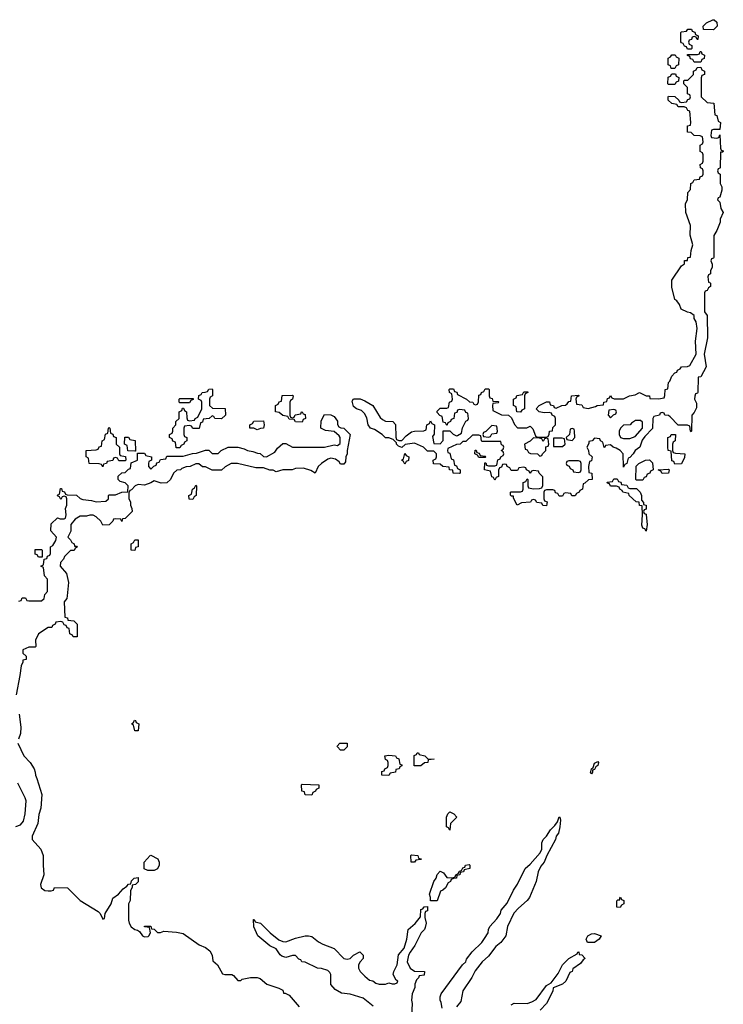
# Model space of a CAD drawing. Header units: inches. Extents: x 2710028 to 2964570, y 496606 to 722708.
# Tile 41 of 228: x 2730734 to 2735111, y 681005 to 687130. Entities that reach past the tile are written whole.
import ezdxf

# ---------------------------------------------------------------- set-up
doc = ezdxf.new("R2010")
doc.units = ezdxf.units.IN
doc.header["$MEASUREMENT"] = 0
doc.layers.add('C7638', color=7, linetype='Continuous')

msp = doc.modelspace()

# ---------------------------------------------------------------- linework, layer by layer
at = {"layer": 'C7638', "color": 6}
for points in [[(2735050, 687066), (2734988, 687068), (2734986, 687090), (2735006, 687110), (2735046, 687130), (2735054, 687130), (2735070, 687114), (2735072, 687090)], [(2734947.3, 687007.3), (2734942, 687022), (2734930, 687026), (2734918, 687022), (2734912.7, 687007.3), (2734898, 687002), (2734894, 686990), (2734898, 686978), (2734914, 686970), (2734914, 686950), (2734910, 686946), (2734887.3, 686947.3), (2734882, 686962), (2734870, 686966), (2734862, 686982), (2734850, 686986), (2734847.3, 686992.7), (2734846, 687050), (2734850, 687054), (2734882, 687058), (2734890, 687072), (2734912, 687072), (2734918, 687058), (2734932.7, 687052.7), (2734938, 687038), (2734954, 687030), (2734952.7, 687007.3)], [(2734930, 686866), (2734922, 686882), (2734907.3, 686887.3), (2734902, 686902), (2734887.3, 686907.3), (2734887.3, 686912.7), (2734950, 686914), (2734962, 686918), (2734967.3, 686932.7), (2734972.7, 686932.7), (2734978, 686918), (2734994, 686910), (2734991.6, 686888.4), (2734978, 686882), (2734970, 686866)], [(2734810, 686826), (2734787.3, 686827.3), (2734782, 686842), (2734768, 686850), (2734768.4, 686891.6), (2734782, 686898), (2734790, 686912), (2734811.6, 686911.6), (2734818, 686898), (2734834, 686890), (2734831.6, 686848.4), (2734818, 686842)], [(2735070, 686394), (2735082, 686398), (2735090, 686414), (2735094, 686330), (2735098, 686318), (2735110, 686314), (2735110.7, 686310.7), (2735106, 686306), (2735094, 686306), (2735090.7, 686209.3), (2735090, 686206), (2735078, 686202), (2735074, 686190), (2735078, 686178), (2735091.3, 686170), (2735092, 686110), (2735102, 686090), (2735102, 686070), (2735090, 686026), (2735078, 686022), (2735074, 686010), (2735090, 685994), (2735095.3, 685955.3), (2735110.5, 685930), (2735090.9, 685889.1), (2735090.7, 685870), (2735070, 685818), (2735051.6, 685788.4), (2735051.6, 685651.6), (2735050, 685646), (2735038, 685642), (2735034, 685630), (2735042, 685610), (2735042, 685590), (2735032, 685568), (2735031.1, 685548.9), (2735018, 685542), (2735014, 685530), (2735018, 685498), (2735030, 685494), (2735030.9, 685490.9), (2735031, 685470), (2735018, 685462), (2735010, 685446), (2734998, 685442), (2734994, 685430), (2734992.7, 685312.7), (2735011, 685290), (2735013.4, 685150), (2734990.7, 685050), (2735004, 684970), (2734970, 684908), (2734954, 684906), (2734951.3, 684811.3), (2734950, 684806), (2734938, 684802), (2734932.7, 684787.3), (2734932, 684770), (2734943.6, 684743.6), (2734943.6, 684716.4), (2734930, 684686), (2734914, 684670), (2734912, 684570), (2734910, 684566), (2734906, 684570), (2734902, 684602), (2734887.3, 684607.3), (2734830, 684608.7), (2734780.4, 684660.4), (2734770, 684668), (2734746, 684670), (2734742, 684682), (2734730, 684686), (2734718, 684682), (2734714, 684670), (2734678, 684662), (2734671.6, 684648.4), (2734670, 684586), (2734622, 684538), (2734606, 684514), (2734591.3, 684470), (2734562, 684450), (2734550.9, 684429.1), (2734530, 684406), (2734518, 684402), (2734511.6, 684368.4), (2734498, 684362), (2734490, 684346), (2734488.4, 684428.4), (2734469.2, 684449.2), (2734444.7, 684464.7), (2734426, 684470), (2734410, 684486), (2734378, 684482), (2734374, 684470), (2734368.7, 684468.7), (2734362, 684502), (2734346, 684510), (2734342, 684522), (2734310, 684526), (2734294, 684510), (2734274, 684506), (2734274, 684494), (2734262, 684470), (2734272, 684450), (2734274, 684430), (2734294, 684410), (2734290, 684386), (2734278, 684382), (2734272, 684350), (2734274, 684314), (2734292, 684310), (2734294, 684270), (2734272, 684268), (2734250, 684246), (2734238, 684242), (2734234, 684210), (2734218, 684202), (2734214, 684190), (2734198, 684182), (2734190, 684168.7), (2734168.4, 684168.4), (2734162, 684182), (2734130, 684186), (2734118, 684182), (2734110, 684166), (2734090, 684166), (2734082, 684182), (2734067.3, 684187.3), (2734062, 684202), (2734050, 684206), (2734010, 684206), (2733998, 684202), (2733994, 684190), (2733994, 684150), (2733998, 684138), (2734014, 684130), (2734010, 684106), (2733987.3, 684107.3), (2733982, 684122), (2733950, 684126), (2733942, 684142), (2733930, 684146), (2733918, 684142), (2733911.1, 684128.9), (2733856, 684124), (2733829.1, 684109.1), (2733806, 684154), (2733806, 684166), (2733794, 684166), (2733787.3, 684172.7), (2733786, 684190), (2733790, 684194), (2733850, 684194), (2733862, 684198), (2733866, 684210), (2733866, 684250), (2733882, 684258), (2733890, 684274), (2733894, 684270), (2733894, 684230), (2733898, 684218), (2733930, 684212), (2733967.3, 684212.7), (2733982, 684218), (2733987.3, 684232.7), (2733987.3, 684287.3), (2733966, 684310), (2733962, 684322), (2733930, 684326), (2733918, 684322), (2733910, 684306), (2733902, 684322), (2733886, 684330), (2733882, 684342), (2733870, 684346), (2733838, 684342), (2733830, 684326), (2733790, 684326), (2733782, 684342), (2733766, 684350), (2733762, 684362), (2733750, 684366), (2733738, 684362), (2733730, 684346), (2733718, 684342), (2733712.7, 684327.3), (2733711.6, 684288.4), (2733698, 684282), (2733690, 684266), (2733682, 684282), (2733670, 684286), (2733662, 684322), (2733626, 684330), (2733627.3, 684372.7), (2733632.7, 684372.7), (2733638, 684358), (2733650, 684354), (2733690, 684354), (2733702, 684358), (2733707.3, 684392.7), (2733722, 684398), (2733726, 684410), (2733742, 684418), (2733746, 684430), (2733742, 684442), (2733728.7, 684450), (2733742, 684458), (2733746, 684470), (2733742, 684482), (2733730, 684486), (2733726, 684506), (2733610, 684506), (2733606, 684510), (2733602, 684542), (2733590, 684546), (2733550, 684546), (2733510, 684506), (2733490, 684506), (2733474, 684490), (2733450, 684488), (2733398, 684462), (2733394, 684450), (2733398, 684438), (2733410, 684434), (2733418, 684398), (2733431.6, 684391.6), (2733438, 684358), (2733450, 684354), (2733458, 684338), (2733474, 684330), (2733474, 684310), (2733470, 684306), (2733431.1, 684308.9), (2733428, 684328), (2733408, 684330), (2733406, 684346), (2733366, 684350), (2733350, 684366), (2733307.3, 684367.3), (2733306, 684390), (2733322, 684398), (2733326, 684410), (2733326, 684430), (2733310, 684446), (2733270, 684446), (2733246, 684470), (2733190, 684495.3), (2733132, 684488), (2733110, 684468), (2733090, 684478), (2733078, 684490), (2733078, 684498), (2733058, 684518), (2733030, 684528.7), (2733010, 684529), (2732989.5, 684549.5), (2732941.5, 684581.5), (2732915.3, 684590), (2732902, 684610), (2732892.5, 684652.5), (2732879.5, 684679.5), (2732859.3, 684699.3), (2732828.7, 684710), (2732810, 684724), (2732802, 684758), (2732810, 684771.3), (2732850.7, 684770.7), (2732879.8, 684759.8), (2732931.3, 684730), (2732976, 684656), (2732990, 684642), (2733010, 684632), (2733054, 684630), (2733071.1, 684611.1), (2733072.7, 684532.7), (2733078, 684518), (2733092.7, 684512.7), (2733110, 684512), (2733138, 684542), (2733170, 684566), (2733190, 684571.3), (2733247.3, 684572.7), (2733262, 684578), (2733266, 684610), (2733282, 684618), (2733290, 684634), (2733298, 684618), (2733314, 684610), (2733312.7, 684552.7), (2733302, 684538), (2733310, 684494), (2733350, 684492), (2733368.4, 684511.6), (2733367.3, 684572.7), (2733410, 684572), (2733430, 684552), (2733450, 684542), (2733456.4, 684543.6), (2733482, 684558), (2733488.4, 684591.6), (2733508.4, 684631.6), (2733522, 684638), (2733526, 684650), (2733522, 684682), (2733510, 684686), (2733502, 684702), (2733470, 684706), (2733458, 684702), (2733452.7, 684687.3), (2733438, 684682), (2733434, 684650), (2733418, 684642), (2733414, 684630), (2733398, 684622), (2733390, 684606), (2733382, 684622), (2733367.3, 684627.3), (2733362, 684662), (2733347.3, 684667.3), (2733330, 684686), (2733330, 684694), (2733350, 684714), (2733390, 684714), (2733402, 684718), (2733408, 684750), (2733422, 684758), (2733426, 684770), (2733422, 684802), (2733408, 684810), (2733406, 684830), (2733410, 684834), (2733432.7, 684832.7), (2733438, 684818), (2733452.7, 684812.7), (2733458, 684798), (2733514, 684770), (2733532.7, 684752.7), (2733551.6, 684751.6), (2733558, 684738), (2733570, 684734), (2733582, 684738), (2733587.3, 684752.7), (2733590, 684794), (2733602, 684798), (2733606, 684810), (2733622, 684818), (2733630, 684834), (2733650, 684834), (2733654, 684830), (2733654, 684790), (2733658, 684778), (2733672.7, 684772.7), (2733678, 684758), (2733710, 684754), (2733714, 684750), (2733710, 684746), (2733678, 684742), (2733674, 684730), (2733678, 684698), (2733730, 684672), (2733774, 684670), (2733792.7, 684652.7), (2733811.1, 684611.1), (2733831.3, 684591.3), (2733888.7, 684591.3), (2733910, 684602), (2733925.4, 684585.4), (2733942, 684542), (2733952, 684532), (2734008, 684532), (2734022, 684538), (2734028.4, 684551.6), (2734029, 684570), (2734047.3, 684572.7), (2734050, 684594), (2734066, 684610), (2734066, 684650), (2734062, 684662), (2734046, 684670), (2734042, 684682), (2734027.3, 684687.3), (2733995.3, 684684.7), (2733966, 684690), (2733946, 684710), (2733966, 684730), (2734010, 684752), (2734030, 684752), (2734034, 684734), (2734054, 684730), (2734058, 684718), (2734070, 684714), (2734106, 684730), (2734128.7, 684731.3), (2734140.4, 684739.6), (2734150, 684754), (2734162, 684758), (2734166, 684790), (2734210, 684794), (2734214, 684790), (2734198, 684782), (2734194, 684770), (2734198, 684738), (2734230, 684734), (2734238, 684718), (2734270, 684712), (2734316.4, 684723.6), (2734326, 684730), (2734366, 684734), (2734368, 684750), (2734386, 684754), (2734390, 684774), (2734402, 684778), (2734410, 684792), (2734418, 684778), (2734431.6, 684771.6), (2734489.1, 684770.9), (2734528, 684790), (2734563.1, 684796.9), (2734590, 684810.4), (2734631, 684791), (2734652, 684790), (2734654, 684774), (2734708.4, 684771.6), (2734742, 684778), (2734747.3, 684792.7), (2734749.2, 684830), (2734766, 684834), (2734770, 684874), (2734778, 684882), (2734790, 684912), (2734810, 684934), (2734822, 684938), (2734826, 684950), (2734842, 684958), (2734850, 684970.8), (2734887.3, 684972.7), (2734902, 684978), (2734942, 685050), (2734938, 685130), (2734949, 685210), (2734942, 685250), (2734929, 685271), (2734929, 685289), (2734906, 685306), (2734888, 685310), (2734849.4, 685329.4), (2734838, 685358), (2734822, 685382), (2734809.5, 685389.5), (2734790, 685466), (2734789.6, 685509.6), (2734850, 685598), (2734868.9, 685611.1), (2734870, 685631.3), (2734887.3, 685632.7), (2734890, 685651.3), (2734907.3, 685652.7), (2734910, 685694), (2734922, 685730), (2734904.5, 685790), (2734906, 685850), (2734877.2, 685930), (2734876.4, 685983.6), (2734888.4, 686011.6), (2734890, 686054), (2734907.3, 686072.7), (2734908.4, 686111.6), (2734922, 686118), (2734930, 686134), (2734962, 686138), (2734967.3, 686152.7), (2734982, 686158), (2734986, 686170), (2734986, 686190), (2734982, 686202), (2734968.4, 686208.4), (2734966, 686230), (2734982, 686238), (2734986, 686250), (2734986, 686290), (2734982, 686302), (2734966, 686310), (2734966, 686350), (2734982, 686358), (2734986, 686370), (2734982, 686402), (2734967.3, 686407.3), (2734930, 686408.7), (2734910, 686428), (2734888, 686430), (2734888, 686470), (2734906, 686474), (2734908, 686490), (2734902, 686562), (2734890, 686566), (2734882, 686582), (2734867.3, 686587.3), (2734830, 686588), (2734822, 686602), (2734790, 686608), (2734768.7, 686630), (2734768, 686650), (2734770, 686654), (2734810, 686652), (2734834, 686630), (2734838, 686618), (2734850, 686614), (2734882, 686618), (2734890, 686634), (2734902, 686638), (2734906, 686650), (2734902, 686662), (2734888.4, 686668.4), (2734887.3, 686707.3), (2734866, 686730), (2734866, 686750), (2734870, 686754), (2734890, 686754), (2734926, 686790), (2734926, 686810), (2734942, 686818), (2734947.3, 686832.7), (2734970, 686834), (2734978, 686818), (2734994, 686810), (2734994, 686790), (2734978, 686782), (2734972.7, 686767.3), (2734974, 686650), (2735010, 686614), (2735051.1, 686611.1), (2735058, 686538), (2735070, 686534), (2735078, 686498), (2735094, 686490), (2735090, 686446), (2735050, 686446), (2735038, 686442), (2735034, 686410), (2735038, 686398)], [(2734770, 686726), (2734766, 686730), (2734768.4, 686771.6), (2734782, 686778), (2734790, 686794), (2734812.7, 686792.7), (2734818, 686778), (2734834, 686770), (2734832.7, 686747.3), (2734818, 686742), (2734810, 686726)], [(2731990, 684648), (2731948.4, 684648.4), (2731942, 684662), (2731930, 684666), (2731911.3, 684648.7), (2731874, 684646), (2731870, 684626), (2731858, 684622), (2731850, 684586), (2731810, 684586), (2731802, 684602), (2731790, 684606), (2731758, 684602), (2731754, 684590), (2731754, 684550), (2731758, 684538), (2731774, 684530), (2731774, 684510), (2731758, 684502), (2731754, 684490), (2731738, 684482), (2731730, 684466), (2731707.3, 684467.3), (2731702, 684502), (2731687.3, 684507.3), (2731682, 684522), (2731666, 684530), (2731666, 684550), (2731682, 684558), (2731686, 684570), (2731686, 684590), (2731706, 684610), (2731706, 684630), (2731726, 684650), (2731726, 684690), (2731742, 684698), (2731747.3, 684712.7), (2731752.7, 684712.7), (2731758, 684698), (2731771.6, 684691.6), (2731772.7, 684652.7), (2731778, 684638), (2731790, 684634), (2731822, 684638), (2731826, 684650), (2731842, 684658), (2731866, 684710), (2731866, 684750), (2731862, 684762), (2731846, 684770), (2731847.3, 684792.7), (2731862, 684798), (2731868.4, 684811.6), (2731887.3, 684812.7), (2731902, 684818), (2731910, 684832), (2731930, 684834), (2731934, 684830), (2731934, 684790), (2731918, 684782), (2731914, 684770), (2731914, 684730), (2731932.7, 684712.7), (2732011.3, 684711.3), (2732014, 684670)], [(2731730, 684746), (2731726, 684750), (2731726, 684770), (2731730, 684774), (2731812.7, 684772.7), (2731812.7, 684767.3), (2731798, 684762), (2731790, 684746)], [(2732430, 684654), (2732442, 684658), (2732447.3, 684672.7), (2732482, 684678), (2732486, 684690), (2732491.6, 684691.6), (2732498, 684678), (2732510, 684674), (2732511.3, 684650), (2732498, 684642), (2732490, 684626), (2732448.4, 684628.4), (2732442, 684642), (2732410, 684646), (2732402, 684662), (2732370, 684668), (2732347.3, 684687.3), (2732326, 684690), (2732326, 684730), (2732342, 684738), (2732347.3, 684752.7), (2732362, 684758), (2732367.3, 684792.7), (2732430, 684794), (2732434, 684790), (2732431.6, 684768.4), (2732418, 684762), (2732414, 684750), (2732414, 684670), (2732418, 684658)], [(2733850, 684688), (2733826, 684690), (2733822, 684722), (2733806, 684730), (2733806, 684770), (2733822, 684778), (2733827.3, 684792.7), (2733862, 684798), (2733870, 684814), (2733894, 684814), (2733894, 684810), (2733878, 684802), (2733874, 684790), (2733874, 684710), (2733858, 684702)], [(2734430, 684706), (2734398, 684702), (2734394, 684670), (2734410, 684654), (2734427.3, 684672.7), (2734442, 684678), (2734446, 684690), (2734442, 684702)], [(2731350, 684386), (2731342, 684402), (2731330, 684406), (2731318, 684402), (2731312.7, 684387.3), (2731278, 684382), (2731274, 684370), (2731254, 684366), (2731250, 684348.7), (2731242, 684362), (2731227.3, 684367.3), (2731166, 684370), (2731162, 684402), (2731148, 684410), (2731148, 684450), (2731210, 684454), (2731222, 684458), (2731227.3, 684472.7), (2731242, 684478), (2731246, 684510), (2731262, 684518), (2731268.4, 684551.6), (2731282, 684558), (2731286, 684590), (2731290, 684594), (2731294, 684590), (2731298, 684558), (2731312.7, 684552.7), (2731318, 684538), (2731334, 684530), (2731334, 684490), (2731354, 684470), (2731354, 684430), (2731358, 684418), (2731392.7, 684412.7), (2731394, 684390), (2731390, 684386)], [(2732210, 684578), (2732190, 684588), (2732170, 684588), (2732166, 684590), (2732166, 684610), (2732182, 684618), (2732190, 684632), (2732250, 684634), (2732254, 684610), (2732250, 684588), (2732232.7, 684587.3)], [(2733670, 684606), (2733632.7, 684567.3), (2733618, 684562), (2733614, 684550), (2733618, 684538), (2733650, 684534), (2733662, 684538), (2733670, 684554), (2733702, 684558), (2733706, 684570), (2733702, 684602)], [(2734596.4, 684636.4), (2734563.6, 684636.4), (2734539.6, 684620.4), (2734530.9, 684609.1), (2734490, 684608), (2734471.1, 684588.9), (2734462, 684570), (2734462, 684550), (2734471.6, 684531.6), (2734490, 684524.7), (2734530, 684524.7), (2734562, 684538), (2734608, 684590), (2734607.3, 684627.3)], [(2731450, 684446), (2731407.3, 684447.3), (2731402, 684482), (2731386, 684490), (2731387.3, 684532.7), (2731410, 684534), (2731418, 684518), (2731452.7, 684512.7), (2731454, 684446)], [(2733930, 684528.7), (2733910, 684509), (2733874, 684490), (2733878, 684458), (2733890, 684454), (2733898, 684438), (2733912, 684432), (2733954, 684430), (2733970, 684414), (2733982, 684418), (2733986, 684430), (2734006, 684450), (2734007.3, 684472.7), (2734022, 684478), (2734026, 684490), (2734022, 684522), (2734010, 684526), (2733998, 684522), (2733990, 684506), (2733982, 684522), (2733967.3, 684527.3)], [(2734107.3, 684527.3), (2734054, 684526), (2734054, 684474), (2734110, 684474), (2734126, 684490), (2734122, 684522)], [(2734170, 684586), (2734158, 684582), (2734154, 684550), (2734134, 684530), (2734138, 684518), (2734170, 684512), (2734188, 684530), (2734186, 684570), (2734182, 684582)], [(2734810, 684366), (2734802, 684382), (2734790, 684386), (2734786, 684446), (2734768, 684450), (2734766, 684470), (2734766, 684530), (2734782, 684538), (2734786, 684550), (2734814, 684550), (2734812, 684510), (2734798, 684502), (2734794, 684490), (2734794, 684450), (2734798, 684438), (2734812.7, 684432.7), (2734871.3, 684430), (2734870, 684406), (2734850, 684368)], [(2733130, 684366), (2733122, 684382), (2733109, 684390), (2733122, 684398), (2733130, 684432), (2733138, 684418), (2733154, 684410), (2733152.7, 684387.3), (2733138, 684382)], [(2733590, 684406), (2733582, 684422), (2733566, 684430), (2733567.3, 684452.7), (2733572.7, 684452.7), (2733578, 684438), (2733592.7, 684432.7), (2733598, 684418), (2733630, 684414), (2733634, 684410), (2733630, 684406)], [(2734210, 684386), (2734150, 684386), (2734138, 684382), (2734134, 684370), (2734138, 684358), (2734152.7, 684352.7), (2734158, 684338), (2734174, 684330), (2734178, 684318), (2734210, 684314), (2734222, 684318), (2734226, 684330), (2734226, 684370), (2734222, 684382)], [(2734570, 684266), (2734566, 684270), (2734568.4, 684351.6), (2734586, 684370), (2734626, 684390), (2734651.6, 684391.6), (2734670, 684374), (2734674, 684330), (2734658, 684322), (2734654, 684310), (2734638, 684302), (2734630, 684286), (2734618, 684282), (2734610, 684266)], [(2734730, 684306), (2734722, 684322), (2734706, 684330), (2734770, 684334), (2734774, 684330), (2734770, 684309)], [(2731810, 684146), (2731787.3, 684147.3), (2731786, 684170), (2731802, 684178), (2731808, 684210), (2731822, 684218), (2731830, 684234), (2731834, 684230), (2731832, 684170), (2731818, 684162)], [(2734530, 684214), (2734570, 684214), (2734594, 684190), (2734602, 684170), (2734602, 684142), (2734614, 684126), (2734614, 684114), (2734631, 684110), (2734630, 684086), (2734618, 684082), (2734614, 684070), (2734618, 684058), (2734630, 684054), (2734630.7, 684050.7), (2734638, 683990), (2734630, 683948), (2734622, 683962), (2734610, 683966), (2734604.7, 683984.7), (2734609, 684050), (2734606, 684106), (2734590, 684108), (2734588, 684128), (2734568.7, 684130), (2734526, 684170), (2734522, 684182), (2734486, 684190), (2734482, 684202), (2734466, 684210), (2734462, 684222), (2734447.3, 684227.3), (2734408.4, 684228.4), (2734402, 684242), (2734390, 684246), (2734387.3, 684252.7), (2734422, 684258), (2734430, 684274), (2734450, 684274), (2734458, 684258), (2734472.7, 684252.7), (2734478, 684238), (2734510, 684234), (2734518, 684218)], [(2731450, 683828.7), (2731428, 683830), (2731428, 683870), (2731442, 683878), (2731450, 683894), (2731470, 683894), (2731471, 683850), (2731454, 683846)], [(2730850, 683786), (2730842, 683802), (2730830, 683806), (2730830, 683834), (2730870, 683834), (2730874, 683830), (2730874, 683786), (2730870, 683786)], [(2731450, 682706), (2731442, 682742), (2731428.7, 682750), (2731442, 682758), (2731448.4, 682771.6), (2731454, 682770), (2731458, 682758), (2731474, 682750), (2731470, 682706)], [(2732730, 682586), (2732710, 682606), (2732708, 682610), (2732726, 682630), (2732771, 682630), (2732770, 682606), (2732750, 682586)], [(2733230, 682488), (2733188.4, 682488.4), (2733188, 682552), (2733202, 682558), (2733206, 682570), (2733214, 682570), (2733218, 682558), (2733254, 682550), (2733272.7, 682532.7), (2733312, 682530), (2733274, 682526), (2733272, 682510), (2733252, 682508)], [(2733030, 682428), (2732986, 682430), (2732987.3, 682452.7), (2733002, 682458), (2733006, 682470), (2733022, 682478), (2733026, 682490), (2733026, 682510), (2733022, 682522), (2733008.4, 682528.4), (2733006, 682550), (2733030, 682554), (2733071.6, 682551.6), (2733078, 682538), (2733091.6, 682531.6), (2733098, 682498), (2733110, 682494), (2733111.6, 682488.4), (2733098, 682482), (2733094, 682470), (2733074, 682466), (2733072, 682450), (2733038, 682442)], [(2734290, 682439), (2734284.1, 682444.1), (2734290, 682470.7), (2734302, 682478), (2734310, 682506), (2734330, 682515.5), (2734334, 682510), (2734330.2, 682490), (2734317.1, 682482.9), (2734310, 682465.2), (2734298, 682462), (2734297.3, 682450)], [(2732550, 682306), (2732510, 682308), (2732506, 682326), (2732488, 682330), (2732486, 682370), (2732490, 682374), (2732594, 682370), (2732594, 682350), (2732578, 682342), (2732574, 682330), (2732558, 682322)], [(2733410, 682088), (2733402, 682102), (2733388.7, 682110), (2733389, 682170), (2733398, 682190), (2733410, 682202), (2733434, 682190), (2733454, 682170), (2733414, 682130)], [(2731530, 681838), (2731507.3, 681847.3), (2731509, 681890), (2731546, 681930), (2731550, 681932), (2731592, 681910), (2731602, 681890), (2731602, 681870), (2731590, 681848), (2731570, 681838)], [(2733190, 681889), (2733168, 681890), (2733166, 681930), (2733170, 681934), (2733210, 681931.3), (2733214, 681914), (2733234, 681910), (2733230, 681906), (2733198, 681902)], [(2733288.7, 681648.7), (2733288.7, 681670), (2733282, 681690), (2733309.2, 681770), (2733324, 681790), (2733330, 681812), (2733350, 681834), (2733370, 681822), (2733390, 681794), (2733427.3, 681792.7), (2733442, 681798), (2733446, 681810), (2733462, 681818), (2733470, 681834), (2733482, 681838), (2733490, 681854), (2733502, 681858), (2733506, 681870), (2733530, 681874), (2733534, 681870), (2733534, 681850), (2733498, 681842), (2733494, 681830), (2733474, 681826), (2733472, 681810), (2733452.7, 681807.3), (2733451.3, 681790), (2733431.6, 681788.4), (2733418, 681782), (2733414, 681770), (2733399.6, 681760.4), (2733382, 681730), (2733365.4, 681714.6), (2733351.3, 681708.7), (2733330, 681649)], [(2734470, 681608), (2734448.4, 681608.4), (2734448.4, 681648.4), (2734454, 681654), (2734466, 681654), (2734466, 681666), (2734472, 681672), (2734478, 681658), (2734491.3, 681651.3), (2734491.3, 681630), (2734478, 681622)], [(2734310, 681389.2), (2734266, 681390), (2734258, 681410), (2734268, 681430), (2734290, 681442.8), (2734310, 681446), (2734350, 681432), (2734338, 681410)]]:
    msp.add_lwpolyline(points, close=True, dxfattribs=at)
for points in [[(2730727.3, 683512.7), (2730742, 683518), (2730750, 683534), (2730770, 683534), (2730778, 683518), (2730790, 683514), (2730870, 683514), (2730886, 683530), (2730890, 683554), (2730907.3, 683572.7), (2730906, 683650), (2730888, 683670), (2730882, 683722), (2730866, 683730), (2730882, 683738), (2730886, 683774), (2730902, 683778), (2730907.3, 683792.7), (2730922, 683798), (2730926, 683810), (2730926, 683850), (2730940.4, 683859.6), (2730959, 683890), (2730962, 683910), (2730928, 683950), (2730930, 683994), (2730968.4, 684031.6), (2730984.7, 684024.7), (2731010, 684024.7), (2731018, 684030), (2731022, 684050), (2731018, 684090), (2731026, 684110), (2731026, 684150), (2731022, 684162), (2731010, 684166), (2730998, 684162), (2730990, 684146), (2730982, 684162), (2730968, 684168), (2730970, 684174), (2730982, 684178), (2730987.3, 684212.7), (2730992.7, 684212.7), (2730998, 684198), (2731012.7, 684192.7), (2731018, 684178), (2731030, 684174), (2731087.3, 684172.7), (2731110, 684152), (2731125.4, 684145.4), (2731179.8, 684139.8), (2731210, 684131.3), (2731270, 684134), (2731286, 684150), (2731286, 684170), (2731290, 684174), (2731330, 684174), (2731368.9, 684191.1), (2731406, 684194), (2731408, 684230), (2731388.9, 684248.9), (2731358, 684258), (2731346, 684270), (2731346, 684290), (2731370, 684312), (2731390, 684314), (2731410, 684334), (2731422, 684338), (2731427.3, 684372.7), (2731466, 684390), (2731466, 684434), (2731510, 684434), (2731518, 684418), (2731554, 684410), (2731554, 684390), (2731538, 684382), (2731534, 684370), (2731534, 684350), (2731550, 684334), (2731567.3, 684352.7), (2731582, 684358), (2731587.3, 684372.7), (2731602, 684378), (2731610, 684394), (2731642, 684398), (2731650, 684414), (2731750, 684414), (2731808.9, 684431.1), (2731832.7, 684432.7), (2731890, 684451.3), (2731910, 684451.3), (2731930, 684432), (2731968.4, 684431.6), (2731988, 684450), (2732030, 684470.6), (2732090.9, 684470.9), (2732130, 684461), (2732150, 684450.8), (2732184.7, 684444.7), (2732212.7, 684432.7), (2732230, 684432), (2732250, 684412), (2732270, 684411.3), (2732320.2, 684439.8), (2732336.4, 684463.6), (2732370, 684494), (2732390, 684494), (2732431.1, 684471.1), (2732630, 684471.3), (2732690, 684484.7), (2732710, 684482), (2732727.3, 684492.7), (2732728, 684530), (2732720.4, 684540.4), (2732690, 684568), (2732635.3, 684575.3), (2732608, 684590), (2732610, 684634), (2732630, 684674), (2732668.7, 684671.3), (2732690, 684661), (2732710, 684632), (2732710.9, 684610.9), (2732718, 684598), (2732730.8, 684590.8), (2732751, 684590), (2732790.4, 684550), (2732771.3, 684450), (2732771.1, 684428.9), (2732762, 684410), (2732759.6, 684380.4), (2732750, 684366), (2732730, 684366), (2732720.4, 684380.4), (2732697.2, 684397.2), (2732670, 684402.7), (2732650, 684397.2), (2732611.3, 684370), (2732591.3, 684350), (2732571.1, 684308.9), (2732545.6, 684325.6), (2732500.2, 684340.2), (2732450, 684339), (2732428.9, 684328.9), (2732370, 684329), (2732330, 684318), (2732310, 684328), (2732290, 684328.7), (2732250, 684342), (2732203.1, 684343.1), (2732088.9, 684368.9), (2732050, 684368.7), (2732011.1, 684348.9), (2731990, 684328), (2731931.6, 684328.4), (2731890, 684348), (2731870, 684348), (2731847.3, 684367.3), (2731830, 684368), (2731794, 684350), (2731770, 684348), (2731742, 684338), (2731734, 684330), (2731712, 684328), (2731691.3, 684308.7), (2731670.9, 684269.1), (2731650, 684248), (2731612.7, 684247.3), (2731570, 684262), (2731550, 684248.7), (2731510, 684235.3), (2731470, 684239), (2731452, 684230), (2731430, 684206), (2731418, 684202), (2731412.7, 684187.3), (2731412, 684150), (2731422, 684130), (2731422, 684110), (2731432, 684090), (2731434, 684070), (2731390, 684028), (2731374, 684026), (2731370, 684008), (2731362, 684022), (2731330, 684026), (2731318, 684022), (2731314, 684010), (2731290, 683988), (2731250, 683986), (2731238, 684010), (2731210, 684038), (2731190, 684048), (2731170, 684048), (2731150, 684042), (2731110, 684042), (2731078, 684022), (2731052, 683990), (2731051.1, 683948.9), (2731034, 683910), (2731050, 683894), (2731058, 683878), (2731072, 683870), (2731074, 683854), (2731086, 683854), (2731091.1, 683848.9), (2731078, 683842), (2731071.6, 683828.4), (2731050, 683828), (2731012, 683790), (2731005.4, 683774.6), (2730987.1, 683752.9), (2730986, 683730), (2731025.4, 683685.4), (2731038, 683630), (2731030, 683546), (2731026, 683530), (2731011.1, 683508.9), (2731014, 683414), (2731032, 683410), (2731034, 683394), (2731070, 683391), (2731092, 683370), (2731092, 683290), (2731066, 683290), (2731062, 683302), (2731046, 683310), (2731042, 683342), (2731030, 683346), (2731022, 683362), (2731010, 683366), (2731002, 683382), (2730990, 683386), (2730958, 683382), (2730954, 683370), (2730938, 683362), (2730934, 683350), (2730910, 683348), (2730851.3, 683310), (2730832, 683270), (2730834, 683230), (2730830, 683226), (2730790, 683226), (2730754, 683210), (2730754, 683190), (2730774, 683170), (2730774, 683150), (2730754, 683146), (2730754, 683134), (2730742, 683110), (2730734.8, 683050), (2730710.8, 682930)], [(2730730.4, 682810.4), (2730740.7, 682730), (2730738, 682690), (2730725.2, 682654.8)], [(2730722.8, 682630), (2730758.8, 682550), (2730798.8, 682510), (2730822.8, 682470), (2730830.7, 682450), (2730831, 682430), (2730841, 682410), (2730870.9, 682310.9), (2730865.4, 682225.4), (2730853.7, 682186.3), (2730846.8, 682130), (2730811, 682050), (2730811.3, 682030), (2730866, 681970), (2730880.7, 681930), (2730879.1, 681870), (2730884, 681810), (2730863, 681750), (2730867.7, 681730), (2730890, 681712.7), (2730910, 681710.4), (2730929.4, 681710.6), (2730944, 681716), (2730950, 681732), (2731030.5, 681730.5), (2731110.5, 681650.5), (2731222, 681582), (2731234, 681570), (2731250, 681534), (2731262, 681538), (2731266, 681570), (2731302, 681630), (2731314, 681666), (2731349.1, 681690.9), (2731376.4, 681723.6), (2731400.4, 681739.6), (2731410, 681752), (2731426, 681754), (2731430, 681774), (2731446, 681790), (2731470, 681794), (2731470, 681766), (2731454, 681750), (2731434, 681746), (2731434, 681734), (2731422, 681710), (2731421, 681650), (2731411.3, 681630), (2731411.3, 681528.7), (2731414.8, 681510), (2731427.9, 681487.9), (2731450, 681470.8), (2731467.1, 681467.1), (2731478.8, 681458.8), (2731498, 681430), (2731510, 681424), (2731532.5, 681427.5), (2731538, 681430), (2731548, 681450), (2731542, 681482), (2731510, 681488), (2731510, 681492), (2731550, 681491.3), (2731554, 681474), (2731570, 681472), (2731591.6, 681451.6), (2731610, 681451.3), (2731630, 681461), (2731710, 681454.8), (2731750, 681446), (2731850, 681376), (2731890, 681358), (2731917.3, 681337.3), (2731930.7, 681310.7), (2731936, 681276), (2731964.7, 681250), (2731995.3, 681195.3), (2732010.7, 681190.7), (2732054, 681190), (2732064.7, 681184.7), (2732090, 681154), (2732110, 681154), (2732118, 681162), (2732170, 681170.8), (2732210, 681170.8), (2732230, 681166), (2732272, 681130), (2732346, 681106), (2732370, 681092), (2732374, 681074), (2732386, 681074), (2732410, 681062), (2732472, 680990)], [(2730710, 682111), (2730738.6, 682121.4), (2730756.5, 682143.5), (2730768.7, 682190), (2730774, 682270), (2730768.7, 682290), (2730721.2, 682381.2)], [(2733362, 680982), (2733356, 681016), (2733349, 681030), (2733349.1, 681050.9), (2733355.3, 681070), (2733489.3, 681250.7), (2733508.7, 681270), (2733514, 681286), (2733549.3, 681330.7), (2733608.7, 681390), (2733625.6, 681414.4), (2733648.7, 681450), (2733649, 681470), (2733659, 681490), (2733702.7, 681537.3), (2733724, 681570), (2733729.3, 681590.7), (2733766.3, 681633.7), (2733804.8, 681715.2), (2733830, 681752), (2733879, 681850), (2733910, 681876), (2733971.9, 681948.1), (2733980.9, 681970), (2733981.2, 682010), (2733989.3, 682030.7), (2734010, 682052), (2734035.3, 682090), (2734062.7, 682117.3), (2734079, 682141), (2734090.6, 682170.6), (2734094, 682170), (2734098, 682150), (2734094.8, 682110), (2734084.7, 682070), (2734070.8, 682050), (2734066.8, 682030), (2734013, 681930), (2733997.3, 681890), (2733976.3, 681863.7), (2733958.8, 681830), (2733946, 681770), (2733906, 681670), (2733891.3, 681650), (2733836.4, 681603.6), (2733808.2, 681571.8), (2733767.3, 681490), (2733758.8, 681430), (2733726, 681390), (2733695.2, 681364.8), (2733650, 681304), (2733610.8, 681270), (2733566.2, 681213.8), (2733547.3, 681172.7), (2733490.9, 681089.1), (2733478, 681022), (2733451, 680990)], [(2732933.2, 680993.2), (2732870, 681044), (2732790, 681069), (2732735.3, 681075.3), (2732696.4, 681096.4), (2732668.9, 681128.9), (2732668.7, 681190), (2732663.1, 681203.1), (2732650, 681215.3), (2732611.6, 681228.4), (2732586, 681230), (2732510, 681268), (2732488.4, 681268.4), (2732482, 681282), (2732470, 681286), (2732450, 681308), (2732430, 681308), (2732390, 681295.3), (2732364.7, 681304.7), (2732353.6, 681313.6), (2732329.1, 681349.1), (2732290, 681369), (2732215.3, 681430), (2732190, 681486), (2732188, 681532), (2732192, 681532), (2732198, 681518), (2732232, 681510), (2732291, 681450), (2732346.7, 681406.7), (2732370, 681394.9), (2732390, 681394.4), (2732450, 681416), (2732510, 681431), (2732530, 681431), (2732550, 681426), (2732593.4, 681393.4), (2732619.8, 681379.8), (2732690, 681351.3), (2732750, 681291), (2732770, 681286), (2732790, 681291), (2732810, 681311), (2732850, 681332), (2732870.9, 681310.9), (2732871.3, 681290), (2732851.6, 681268.4), (2732842, 681250), (2732842, 681230), (2732852, 681210), (2732879.8, 681179.8), (2732910, 681156), (2732930, 681151), (2732950, 681136), (2732970.9, 681130.9), (2733009.1, 681130.9), (2733030, 681138), (2733050, 681132), (2733067.3, 681132.7), (2733082, 681138), (2733086, 681150), (2733075.3, 681155.3), (2733058, 681190), (2733062, 681210), (2733081.2, 681250), (2733090, 681312), (2733125.6, 681354.4), (2733141.2, 681410), (2733149.3, 681470), (2733192.9, 681507.1), (2733226, 681550), (2733230, 681594), (2733242, 681598), (2733250, 681612), (2733270, 681614), (2733270, 681586), (2733258, 681582), (2733254, 681570), (2733254, 681546), (2733262, 681510), (2733256.9, 681483.1), (2733252, 681470), (2733231.1, 681448.9), (2733191.3, 681370), (2733162, 681330), (2733152, 681310), (2733144.7, 681270), (2733162, 681230), (2733190, 681212), (2733252, 681210), (2733250, 681186), (2733218, 681182), (2733214, 681170), (2733202, 681158), (2733191.3, 681130), (2733191, 681110), (2733176, 681070), (2733171, 681030), (2733174.8, 681010), (2733171, 680930)], [(2733790, 681002), (2733810, 681011.3), (2733890, 681010.8), (2733920.2, 681019.8), (2733945.6, 681034.4), (2734010, 681122), (2734040.4, 681139.6), (2734084, 681196), (2734110, 681251.3), (2734150, 681291), (2734202, 681318), (2734206, 681330), (2734211.3, 681331.3), (2734214, 681314), (2734230, 681312), (2734251, 681290), (2734238, 681282), (2734222, 681258), (2734175.3, 681224.7), (2734170, 681209), (2734156.9, 681203.1), (2734130.8, 681150), (2734110.8, 681130), (2734051.6, 681108.4), (2734050, 681086), (2734011, 681010), (2733970.5, 680969.5)]]:
    msp.add_lwpolyline(points, dxfattribs=at)

doc.saveas('drawing.dxf')
